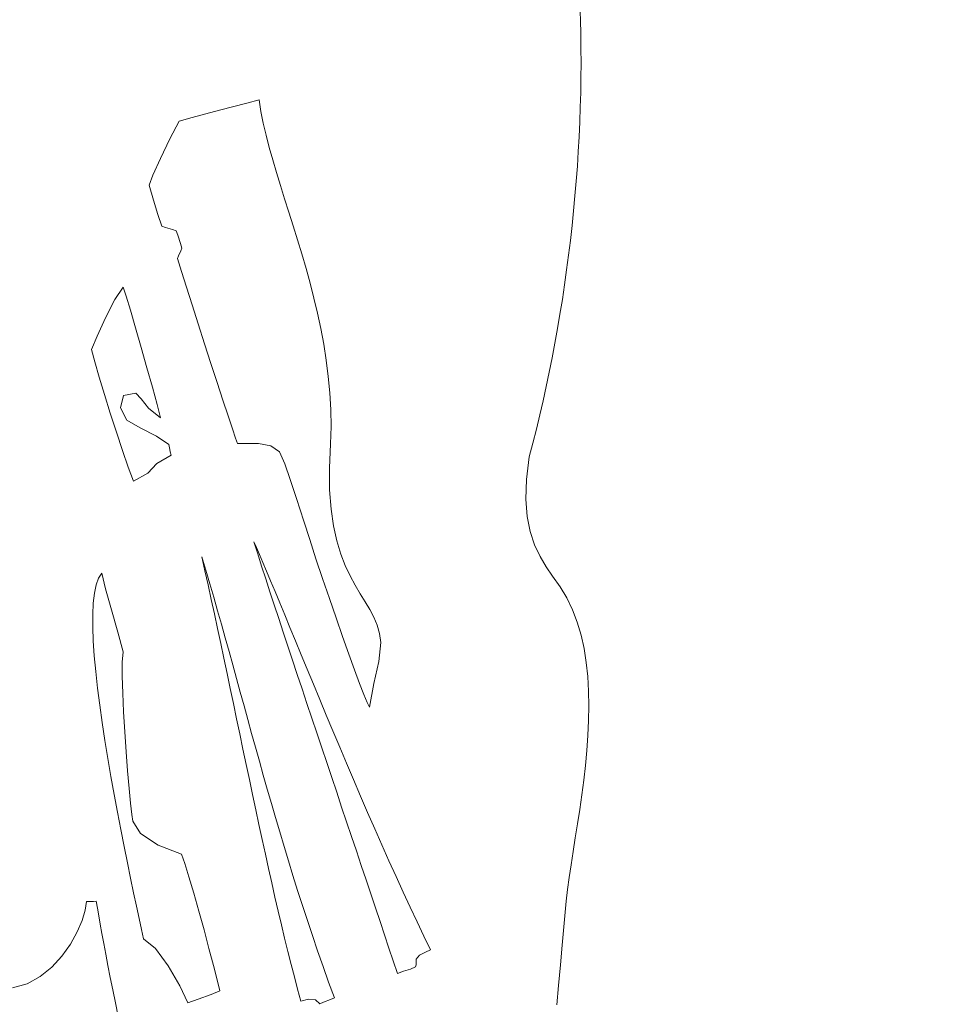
# Model space of a CAD drawing. Header units: millimetres. Extents: x -878167 to -835412, y 145619 to 160658.
# Tile 22 of 27: x -846383 to -845855, y 152468 to 153032. Entities that reach past the tile are written whole.
import ezdxf

# ---------------------------------------------------------------- set-up
doc = ezdxf.new("R2010")
doc.units = ezdxf.units.MM
doc.header["$XCLIPFRAME"] = 2
doc.linetypes.add('Tracejada', pattern=[6.35, 3.175, -3.175])
doc.layers.add('A-DETL-GENF', color=92, linetype='Continuous', lineweight=5)
doc.layers.add('G-ANNO-REFR', color=1, linetype='Tracejada', lineweight=5)
picture_1 = doc.add_image_def('image1.png', size_in_pixel=(1000, 904))
picture_2 = doc.add_image_def('image2.png', size_in_pixel=(1556, 1639))
picture_3 = doc.add_image_def('image3.png', size_in_pixel=(1500, 1617))

# ---------------------------------------------------------------- blocks, each defined once
blk = doc.blocks.new('CICLISTA DEFRENTE - CICLISTA DEFRENTE-3531129-TRECHO 1 - CORTE QUIOSQUE')
at = {"layer": 'A-DETL-GENF'}
for p, q in [((-846062.07, 153032.23), (-846062.37, 153040.47)), ((-846061.85, 153023.96), (-846062.07, 153032.23)), ((-846062.07, 153032.23), (-846061.85, 153023.96)), ((-846061.73, 153015.65), (-846061.85, 153023.96)), ((-846061.85, 153023.96), (-846061.73, 153015.65)), ((-846061.69, 153007.31), (-846061.73, 153015.65)), ((-846061.73, 153015.65), (-846061.69, 153007.31)), ((-846061.73, 152998.94), (-846061.69, 153007.31)), ((-846061.69, 153007.31), (-846061.73, 152998.94)), ((-846061.86, 152990.54), (-846061.73, 152998.94)), ((-846061.73, 152998.94), (-846061.86, 152990.54)), ((-846253.14, 152984.47), (-846246.06, 152986.34)), ((-846253.14, 152984.47), (-846246.06, 152986.34)), ((-846246.06, 152986.34), (-846245, 152979.73)), ((-846246.06, 152986.34), (-846245, 152979.73)), ((-846062.08, 152982.12), (-846061.86, 152990.54)), ((-846061.86, 152990.54), (-846062.08, 152982.12)), ((-846284.42, 152976.16), (-846268.74, 152980.33)), ((-846284.42, 152976.16), (-846268.74, 152980.33)), ((-846268.74, 152980.33), (-846253.14, 152984.47)), ((-846268.74, 152980.33), (-846253.14, 152984.47)), ((-846245, 152979.73), (-846243.66, 152973)), ((-846245, 152979.73), (-846243.66, 152973)), ((-846062.38, 152973.67), (-846062.08, 152982.12)), ((-846062.08, 152982.12), (-846062.38, 152973.67)), ((-846297.18, 152963.93), (-846291.74, 152974.17)), ((-846297.18, 152963.93), (-846291.74, 152974.17)), ((-846291.74, 152974.17), (-846284.42, 152976.16)), ((-846291.74, 152974.17), (-846284.42, 152976.16)), ((-846243.66, 152973), (-846242.07, 152966.12)), ((-846243.66, 152973), (-846242.07, 152966.12)), ((-846062.76, 152965.22), (-846062.38, 152973.67)), ((-846062.38, 152973.67), (-846062.76, 152965.22)), ((-846302.55, 152952.77), (-846297.18, 152963.93)), ((-846302.55, 152952.77), (-846297.18, 152963.93)), ((-846242.07, 152966.12), (-846240.26, 152959.11)), ((-846242.07, 152966.12), (-846240.26, 152959.11)), ((-846063.23, 152956.75), (-846062.76, 152965.22)), ((-846062.76, 152965.22), (-846063.23, 152956.75)), ((-846240.26, 152959.11), (-846238.27, 152951.97)), ((-846240.26, 152959.11), (-846238.27, 152951.97)), ((-846306.84, 152943.13), (-846302.55, 152952.77)), ((-846306.84, 152943.13), (-846302.55, 152952.77)), ((-846238.27, 152951.97), (-846236.11, 152944.68)), ((-846238.27, 152951.97), (-846236.11, 152944.68)), ((-846063.79, 152948.26), (-846063.23, 152956.75)), ((-846063.23, 152956.75), (-846063.79, 152948.26)), ((-846064.42, 152939.78), (-846063.79, 152948.26)), ((-846063.79, 152948.26), (-846064.42, 152939.78)), ((-846309.03, 152937.45), (-846306.84, 152943.13)), ((-846309.03, 152937.45), (-846306.84, 152943.13)), ((-846236.11, 152944.68), (-846233.83, 152937.26)), ((-846236.11, 152944.68), (-846233.83, 152937.26)), ((-846306.54, 152928.9), (-846309.03, 152937.45)), ((-846306.54, 152928.9), (-846309.03, 152937.45)), ((-846233.83, 152937.26), (-846231.45, 152929.7)), ((-846233.83, 152937.26), (-846231.45, 152929.7)), ((-846065.13, 152931.29), (-846064.42, 152939.78)), ((-846064.42, 152939.78), (-846065.13, 152931.29)), ((-846303.99, 152920.67), (-846306.54, 152928.9)), ((-846303.99, 152920.67), (-846306.54, 152928.9)), ((-846231.45, 152929.7), (-846229, 152922)), ((-846231.45, 152929.7), (-846229, 152922)), ((-846065.93, 152922.8), (-846065.13, 152931.29)), ((-846065.13, 152931.29), (-846065.93, 152922.8)), ((-846301.78, 152913.97), (-846303.99, 152920.67)), ((-846301.78, 152913.97), (-846303.99, 152920.67)), ((-846229, 152922), (-846226.51, 152914.17)), ((-846229, 152922), (-846226.51, 152914.17)), ((-846066.81, 152914.31), (-846065.93, 152922.8)), ((-846065.93, 152922.8), (-846066.81, 152914.31)), ((-846299.62, 152913.31), (-846301.78, 152913.97)), ((-846299.62, 152913.31), (-846301.78, 152913.97)), ((-846295.61, 152912.07), (-846299.62, 152913.31)), ((-846295.61, 152912.07), (-846299.62, 152913.31)), ((-846293.45, 152911.41), (-846295.61, 152912.07)), ((-846293.45, 152911.41), (-846295.61, 152912.07)), ((-846226.51, 152914.17), (-846224.03, 152906.19)), ((-846226.51, 152914.17), (-846224.03, 152906.19)), ((-846067.76, 152905.83), (-846066.81, 152914.31)), ((-846066.81, 152914.31), (-846067.76, 152905.83)), ((-846292.62, 152908.81), (-846293.45, 152911.41)), ((-846292.62, 152908.81), (-846293.45, 152911.41)), ((-846291.08, 152903.98), (-846292.62, 152908.81)), ((-846291.08, 152903.98), (-846292.62, 152908.81)), ((-846290.25, 152901.37), (-846291.08, 152903.98)), ((-846290.25, 152901.37), (-846291.08, 152903.98)), ((-846290.91, 152899.82), (-846290.25, 152901.37)), ((-846290.91, 152899.82), (-846290.25, 152901.37)), ((-846224.03, 152906.19), (-846221.56, 152898.07)), ((-846224.03, 152906.19), (-846221.56, 152898.07)), ((-846068.8, 152897.37), (-846067.76, 152905.83)), ((-846067.76, 152905.83), (-846068.8, 152897.37)), ((-846292.81, 152895.4), (-846292.15, 152896.95)), ((-846292.81, 152895.4), (-846292.15, 152896.95)), ((-846290.52, 152888.02), (-846292.81, 152895.4)), ((-846290.52, 152888.02), (-846292.81, 152895.4)), ((-846292.15, 152896.95), (-846290.91, 152899.82)), ((-846292.15, 152896.95), (-846290.91, 152899.82)), ((-846221.56, 152898.07), (-846219.15, 152889.8)), ((-846221.56, 152898.07), (-846219.15, 152889.8)), ((-846069.92, 152888.91), (-846068.8, 152897.37)), ((-846068.8, 152897.37), (-846069.92, 152888.91)), ((-846219.15, 152889.8), (-846216.83, 152881.39)), ((-846219.15, 152889.8), (-846216.83, 152881.39)), ((-846287.7, 152879.06), (-846290.52, 152888.02)), ((-846287.7, 152879.06), (-846290.52, 152888.02)), ((-846071.11, 152880.48), (-846069.92, 152888.91)), ((-846069.92, 152888.91), (-846071.11, 152880.48)), ((-846328.73, 152871.92), (-846323.98, 152878.96)), ((-846323.98, 152878.96), (-846328.73, 152871.92)), ((-846323.98, 152878.96), (-846322.19, 152873.87)), ((-846322.19, 152873.87), (-846323.98, 152878.96)), ((-846284.47, 152868.92), (-846287.7, 152879.06)), ((-846284.47, 152868.92), (-846287.7, 152879.06)), ((-846216.83, 152881.39), (-846214.62, 152872.84)), ((-846216.83, 152881.39), (-846214.62, 152872.84)), ((-846072.38, 152872.06), (-846071.11, 152880.48)), ((-846071.11, 152880.48), (-846072.38, 152872.06)), ((-846322.19, 152873.87), (-846319.71, 152865.87)), ((-846319.71, 152865.87), (-846322.19, 152873.87)), ((-846214.62, 152872.84), (-846212.57, 152864.15)), ((-846214.62, 152872.84), (-846212.57, 152864.15)), ((-846334.01, 152861.53), (-846328.73, 152871.92)), ((-846328.73, 152871.92), (-846334.01, 152861.53)), ((-846280.96, 152857.98), (-846284.47, 152868.92)), ((-846280.96, 152857.98), (-846284.47, 152868.92)), ((-846073.72, 152863.67), (-846072.38, 152872.06)), ((-846072.38, 152872.06), (-846073.72, 152863.67)), ((-846338.81, 152850.95), (-846334.01, 152861.53)), ((-846334.01, 152861.53), (-846338.81, 152850.95)), ((-846319.71, 152865.87), (-846316.74, 152855.82)), ((-846316.74, 152855.82), (-846319.71, 152865.87)), ((-846212.57, 152864.15), (-846210.68, 152855.31)), ((-846212.57, 152864.15), (-846210.68, 152855.31)), ((-846075.15, 152855.31), (-846073.72, 152863.67)), ((-846073.72, 152863.67), (-846075.15, 152855.31)), ((-846316.74, 152855.82), (-846313.52, 152844.56)), ((-846313.52, 152844.56), (-846316.74, 152855.82)), ((-846277.3, 152846.66), (-846280.96, 152857.98)), ((-846277.3, 152846.66), (-846280.96, 152857.98)), ((-846342.12, 152843.31), (-846338.81, 152850.95)), ((-846338.81, 152850.95), (-846342.12, 152843.31)), ((-846210.68, 152855.31), (-846209.01, 152846.32)), ((-846210.68, 152855.31), (-846209.01, 152846.32)), ((-846076.65, 152846.97), (-846075.15, 152855.31)), ((-846075.15, 152855.31), (-846076.65, 152846.97)), ((-846313.52, 152844.56), (-846310.25, 152832.93)), ((-846310.25, 152832.93), (-846313.52, 152844.56)), ((-846273.62, 152835.33), (-846277.3, 152846.66)), ((-846273.62, 152835.33), (-846277.3, 152846.66)), ((-846209.01, 152846.32), (-846207.58, 152837.19)), ((-846209.01, 152846.32), (-846207.58, 152837.19)), ((-846078.22, 152838.67), (-846076.65, 152846.97)), ((-846076.65, 152846.97), (-846078.22, 152838.67)), ((-846340.17, 152836.32), (-846342.12, 152843.31)), ((-846342.12, 152843.31), (-846340.17, 152836.32)), ((-846079.87, 152830.41), (-846078.22, 152838.67)), ((-846078.22, 152838.67), (-846079.87, 152830.41)), ((-846337.6, 152827.57), (-846340.17, 152836.32)), ((-846340.17, 152836.32), (-846337.6, 152827.57)), ((-846270.06, 152824.4), (-846273.62, 152835.33)), ((-846270.06, 152824.4), (-846273.62, 152835.33)), ((-846207.58, 152837.19), (-846206.42, 152827.91)), ((-846207.58, 152837.19), (-846206.42, 152827.91)), ((-846334.58, 152817.59), (-846337.6, 152827.57)), ((-846337.6, 152827.57), (-846334.58, 152817.59)), ((-846310.25, 152832.93), (-846307.17, 152821.77)), ((-846307.17, 152821.77), (-846310.25, 152832.93)), ((-846206.42, 152827.91), (-846205.55, 152818.48)), ((-846206.42, 152827.91), (-846205.55, 152818.48)), ((-846081.59, 152822.19), (-846079.87, 152830.41)), ((-846079.87, 152830.41), (-846081.59, 152822.19)), ((-846307.17, 152821.77), (-846304.48, 152811.93)), ((-846304.48, 152811.93), (-846307.17, 152821.77)), ((-846266.73, 152814.26), (-846270.06, 152824.4)), ((-846266.73, 152814.26), (-846270.06, 152824.4)), ((-846083.39, 152814.02), (-846081.59, 152822.19)), ((-846081.59, 152822.19), (-846083.39, 152814.02)), ((-846331.26, 152806.91), (-846334.58, 152817.59)), ((-846334.58, 152817.59), (-846331.26, 152806.91)), ((-846323.65, 152817), (-846325.45, 152809.98)), ((-846325.45, 152809.98), (-846323.65, 152817)), ((-846316.72, 152818.33), (-846323.65, 152817)), ((-846323.65, 152817), (-846316.72, 152818.33)), ((-846313.49, 152815.2), (-846316.72, 152818.33)), ((-846316.72, 152818.33), (-846313.49, 152815.2)), ((-846205.55, 152818.48), (-846205.02, 152808.9)), ((-846205.55, 152818.48), (-846205.02, 152808.9)), ((-846309.35, 152809.79), (-846313.49, 152815.2)), ((-846313.49, 152815.2), (-846309.35, 152809.79)), ((-846304.48, 152811.93), (-846302.42, 152804.24)), ((-846302.42, 152804.24), (-846304.48, 152811.93)), ((-846263.78, 152805.31), (-846266.73, 152814.26)), ((-846263.78, 152805.31), (-846266.73, 152814.26)), ((-846085.25, 152805.89), (-846083.39, 152814.02)), ((-846083.39, 152814.02), (-846085.25, 152805.89)), ((-846327.79, 152796.07), (-846331.26, 152806.91)), ((-846331.26, 152806.91), (-846327.79, 152796.07)), ((-846325.45, 152809.98), (-846321.84, 152802.96)), ((-846321.84, 152802.96), (-846325.45, 152809.98)), ((-846302.42, 152804.24), (-846309.35, 152809.79)), ((-846309.35, 152809.79), (-846302.42, 152804.24)), ((-846261.33, 152797.93), (-846263.78, 152805.31)), ((-846261.33, 152797.93), (-846263.78, 152805.31)), ((-846205.02, 152808.9), (-846204.85, 152799.18)), ((-846205.02, 152808.9), (-846204.85, 152799.18)), ((-846087.19, 152797.81), (-846085.25, 152805.89)), ((-846085.25, 152805.89), (-846087.19, 152797.81)), ((-846321.84, 152802.96), (-846314.17, 152798.41)), ((-846314.17, 152798.41), (-846321.84, 152802.96)), ((-846204.85, 152799.18), (-846205.07, 152789.3)), ((-846204.85, 152799.18), (-846205.07, 152789.3)), ((-846324.32, 152785.61), (-846327.79, 152796.07)), ((-846327.79, 152796.07), (-846324.32, 152785.61)), ((-846314.17, 152798.41), (-846304.83, 152793.71)), ((-846304.83, 152793.71), (-846314.17, 152798.41)), ((-846304.83, 152793.71), (-846297.72, 152788.87)), ((-846297.72, 152788.87), (-846304.83, 152793.71)), ((-846259.5, 152792.54), (-846261.33, 152797.93)), ((-846259.5, 152792.54), (-846261.33, 152797.93)), ((-846089.2, 152789.79), (-846087.19, 152797.81)), ((-846087.19, 152797.81), (-846089.2, 152789.79)), ((-846297.72, 152788.87), (-846297.1, 152786.13)), ((-846297.1, 152786.13), (-846297.72, 152788.87)), ((-846258.44, 152789.51), (-846259.5, 152792.54)), ((-846258.44, 152789.51), (-846259.5, 152792.54)), ((-846246.4, 152789.62), (-846258.44, 152789.51)), ((-846246.4, 152789.62), (-846258.44, 152789.51)), ((-846239.24, 152788.26), (-846246.4, 152789.62)), ((-846239.24, 152788.26), (-846246.4, 152789.62)), ((-846234.32, 152784.81), (-846239.24, 152788.26)), ((-846234.32, 152784.81), (-846239.24, 152788.26)), ((-846205.07, 152789.3), (-846205.76, 152775.32)), ((-846205.07, 152789.3), (-846205.76, 152775.32)), ((-846091.29, 152781.83), (-846089.2, 152789.79)), ((-846089.2, 152789.79), (-846091.29, 152781.83)), ((-846321.01, 152776.06), (-846324.32, 152785.61)), ((-846324.32, 152785.61), (-846321.01, 152776.06)), ((-846296.44, 152782.89), (-846304.59, 152778.02)), ((-846304.59, 152778.02), (-846296.44, 152782.89)), ((-846297.1, 152786.13), (-846296.91, 152784.78)), ((-846296.91, 152784.78), (-846297.1, 152786.13)), ((-846296.91, 152784.78), (-846296.44, 152782.89)), ((-846296.44, 152782.89), (-846296.91, 152784.78)), ((-846231.25, 152777.83), (-846234.32, 152784.81)), ((-846231.25, 152777.83), (-846234.32, 152784.81)), ((-846304.59, 152778.02), (-846309.85, 152772.54)), ((-846309.85, 152772.54), (-846304.59, 152778.02)), ((-846228.18, 152768.96), (-846231.25, 152777.83)), ((-846228.18, 152768.96), (-846231.25, 152777.83)), ((-846092.96, 152768.92), (-846091.29, 152781.83)), ((-846091.29, 152781.83), (-846092.96, 152768.92)), ((-846318, 152767.95), (-846321.01, 152776.06)), ((-846321.01, 152776.06), (-846318, 152767.95)), ((-846309.85, 152772.54), (-846318, 152767.95)), ((-846318, 152767.95), (-846309.85, 152772.54)), ((-846205.76, 152775.32), (-846205.65, 152762.92)), ((-846205.76, 152775.32), (-846205.65, 152762.92)), ((-846224.71, 152758.1), (-846228.18, 152768.96)), ((-846224.71, 152758.1), (-846228.18, 152768.96)), ((-846093.3, 152757.61), (-846092.96, 152768.92)), ((-846092.96, 152768.92), (-846093.3, 152757.61)), ((-846205.65, 152762.92), (-846204.85, 152751.95)), ((-846205.65, 152762.92), (-846204.85, 152751.95)), ((-846220.44, 152745.11), (-846224.71, 152758.1)), ((-846220.44, 152745.11), (-846224.71, 152758.1)), ((-846092.5, 152747.73), (-846093.3, 152757.61)), ((-846093.3, 152757.61), (-846092.5, 152747.73)), ((-846204.85, 152751.95), (-846203.45, 152742.28)), ((-846204.85, 152751.95), (-846203.45, 152742.28)), ((-846217.08, 152734.61), (-846220.44, 152745.11)), ((-846217.08, 152734.61), (-846220.44, 152745.11)), ((-846090.75, 152739.1), (-846092.5, 152747.73)), ((-846092.5, 152747.73), (-846090.75, 152739.1)), ((-846203.45, 152742.28), (-846201.55, 152733.75)), ((-846203.45, 152742.28), (-846201.55, 152733.75)), ((-846088.24, 152731.54), (-846090.75, 152739.1)), ((-846090.75, 152739.1), (-846088.24, 152731.54)), ((-846246.86, 152726.31), (-846249.05, 152733.15)), ((-846249.05, 152733.15), (-846247.56, 152729.87)), ((-846249.05, 152733.15), (-846247.56, 152729.87)), ((-846246.86, 152726.31), (-846249.05, 152733.15)), ((-846213.46, 152723.56), (-846217.08, 152734.61)), ((-846213.46, 152723.56), (-846217.08, 152734.61)), ((-846201.55, 152733.75), (-846199.25, 152726.24)), ((-846201.55, 152733.75), (-846199.25, 152726.24)), ((-846085.16, 152724.88), (-846088.24, 152731.54)), ((-846088.24, 152731.54), (-846085.16, 152724.88)), ((-846247.56, 152729.87), (-846245.85, 152725.96)), ((-846247.56, 152729.87), (-846245.85, 152725.96)), ((-846244.59, 152719.27), (-846246.86, 152726.31)), ((-846244.59, 152719.27), (-846246.86, 152726.31)), ((-846245.85, 152725.96), (-846243.92, 152721.47)), ((-846245.85, 152725.96), (-846243.92, 152721.47)), ((-846199.25, 152726.24), (-846196.66, 152719.59)), ((-846199.25, 152726.24), (-846196.66, 152719.59)), ((-846277.12, 152716.62), (-846278.93, 152724.61)), ((-846278.93, 152724.61), (-846276.6, 152716.89)), ((-846278.93, 152724.61), (-846276.6, 152716.89)), ((-846277.12, 152716.62), (-846278.93, 152724.61)), ((-846243.92, 152721.47), (-846241.78, 152716.43)), ((-846243.92, 152721.47), (-846241.78, 152716.43)), ((-846209.68, 152712.22), (-846213.46, 152723.56)), ((-846209.68, 152712.22), (-846213.46, 152723.56)), ((-846081.7, 152718.93), (-846085.16, 152724.88)), ((-846085.16, 152724.88), (-846081.7, 152718.93)), ((-846337.97, 152712.45), (-846336.15, 152715.22)), ((-846337.97, 152712.45), (-846336.15, 152715.22)), ((-846336.15, 152715.22), (-846333.94, 152706.29)), ((-846336.15, 152715.22), (-846333.94, 152706.29)), ((-846275.3, 152708.5), (-846277.12, 152716.62)), ((-846275.3, 152708.5), (-846277.12, 152716.62)), ((-846276.6, 152716.89), (-846274.31, 152709.17)), ((-846276.6, 152716.89), (-846274.31, 152709.17)), ((-846242.25, 152712.04), (-846244.59, 152719.27)), ((-846242.25, 152712.04), (-846244.59, 152719.27)), ((-846241.78, 152716.43), (-846239.45, 152710.87)), ((-846241.78, 152716.43), (-846239.45, 152710.87)), ((-846196.66, 152719.59), (-846193.86, 152713.67)), ((-846196.66, 152719.59), (-846193.86, 152713.67)), ((-846078.05, 152713.51), (-846081.7, 152718.93)), ((-846081.7, 152718.93), (-846078.05, 152713.51)), ((-846339.38, 152708.62), (-846337.97, 152712.45)), ((-846339.38, 152708.62), (-846337.97, 152712.45)), ((-846274.31, 152709.17), (-846272.05, 152701.45)), ((-846274.31, 152709.17), (-846272.05, 152701.45)), ((-846239.83, 152704.64), (-846242.25, 152712.04)), ((-846239.83, 152704.64), (-846242.25, 152712.04)), ((-846239.45, 152710.87), (-846236.92, 152704.83)), ((-846239.45, 152710.87), (-846236.92, 152704.83)), ((-846205.81, 152700.84), (-846209.68, 152712.22)), ((-846205.81, 152700.84), (-846209.68, 152712.22)), ((-846193.86, 152713.67), (-846190.97, 152708.34)), ((-846193.86, 152713.67), (-846190.97, 152708.34)), ((-846073.61, 152707.49), (-846078.05, 152713.51)), ((-846078.05, 152713.51), (-846073.61, 152707.49)), ((-846341.04, 152698.12), (-846340.4, 152703.82)), ((-846341.04, 152698.12), (-846340.4, 152703.82)), ((-846340.4, 152703.82), (-846339.38, 152708.62)), ((-846340.4, 152703.82), (-846339.38, 152708.62)), ((-846333.94, 152706.29), (-846330.54, 152694.22)), ((-846333.94, 152706.29), (-846330.54, 152694.22)), ((-846273.48, 152700.28), (-846275.3, 152708.5)), ((-846273.48, 152700.28), (-846275.3, 152708.5)), ((-846237.36, 152697.07), (-846239.83, 152704.64)), ((-846237.36, 152697.07), (-846239.83, 152704.64)), ((-846236.92, 152704.83), (-846234.23, 152698.33)), ((-846236.92, 152704.83), (-846234.23, 152698.33)), ((-846190.97, 152708.34), (-846188.07, 152703.45)), ((-846190.97, 152708.34), (-846188.07, 152703.45)), ((-846188.07, 152703.45), (-846185.27, 152698.86)), ((-846188.07, 152703.45), (-846185.27, 152698.86)), ((-846069.78, 152701.06), (-846073.61, 152707.49)), ((-846073.61, 152707.49), (-846069.78, 152701.06)), ((-846341.34, 152691.6), (-846341.04, 152698.12)), ((-846341.34, 152691.6), (-846341.04, 152698.12)), ((-846271.66, 152691.95), (-846273.48, 152700.28)), ((-846271.66, 152691.95), (-846273.48, 152700.28)), ((-846272.05, 152701.45), (-846269.82, 152693.73)), ((-846272.05, 152701.45), (-846269.82, 152693.73)), ((-846234.23, 152698.33), (-846231.36, 152691.41)), ((-846234.23, 152698.33), (-846231.36, 152691.41)), ((-846201.96, 152689.67), (-846205.81, 152700.84)), ((-846201.96, 152689.67), (-846205.81, 152700.84)), ((-846185.27, 152698.86), (-846182.67, 152694.43)), ((-846185.27, 152698.86), (-846182.67, 152694.43)), ((-846066.54, 152694.27), (-846069.78, 152701.06)), ((-846069.78, 152701.06), (-846066.54, 152694.27)), ((-846330.54, 152694.22), (-846326.9, 152681.39)), ((-846330.54, 152694.22), (-846326.9, 152681.39)), ((-846269.82, 152693.73), (-846267.62, 152686)), ((-846269.82, 152693.73), (-846267.62, 152686)), ((-846234.82, 152689.35), (-846237.36, 152697.07)), ((-846234.82, 152689.35), (-846237.36, 152697.07)), ((-846182.67, 152694.43), (-846180.37, 152690.03)), ((-846182.67, 152694.43), (-846180.37, 152690.03)), ((-846063.84, 152687.15), (-846066.54, 152694.27)), ((-846066.54, 152694.27), (-846063.84, 152687.15)), ((-846341.33, 152684.34), (-846341.34, 152691.6)), ((-846341.33, 152684.34), (-846341.34, 152691.6)), ((-846269.84, 152683.54), (-846271.66, 152691.95)), ((-846269.84, 152683.54), (-846271.66, 152691.95)), ((-846232.23, 152681.5), (-846234.82, 152689.35)), ((-846232.23, 152681.5), (-846234.82, 152689.35)), ((-846231.36, 152691.41), (-846228.35, 152684.11)), ((-846231.36, 152691.41), (-846228.35, 152684.11)), ((-846198.21, 152678.96), (-846201.96, 152689.67)), ((-846198.21, 152678.96), (-846201.96, 152689.67)), ((-846180.37, 152690.03), (-846178.47, 152685.5)), ((-846180.37, 152690.03), (-846178.47, 152685.5)), ((-846061.66, 152679.74), (-846063.84, 152687.15)), ((-846063.84, 152687.15), (-846061.66, 152679.74)), ((-846341.01, 152676.42), (-846341.33, 152684.34)), ((-846341.01, 152676.42), (-846341.33, 152684.34)), ((-846326.9, 152681.39), (-846323.98, 152670.18)), ((-846326.9, 152681.39), (-846323.98, 152670.18)), ((-846268.02, 152675.06), (-846269.84, 152683.54)), ((-846268.02, 152675.06), (-846269.84, 152683.54)), ((-846267.62, 152686), (-846265.44, 152678.26)), ((-846267.62, 152686), (-846265.44, 152678.26)), ((-846229.6, 152673.52), (-846232.23, 152681.5)), ((-846229.6, 152673.52), (-846232.23, 152681.5)), ((-846228.35, 152684.11), (-846225.18, 152676.45)), ((-846228.35, 152684.11), (-846225.18, 152676.45)), ((-846178.47, 152685.5), (-846177.06, 152680.71)), ((-846178.47, 152685.5), (-846177.06, 152680.71)), ((-846340.43, 152667.92), (-846341.01, 152676.42)), ((-846340.43, 152667.92), (-846341.01, 152676.42)), ((-846265.44, 152678.26), (-846263.27, 152670.5)), ((-846265.44, 152678.26), (-846263.27, 152670.5)), ((-846225.18, 152676.45), (-846221.89, 152668.47)), ((-846225.18, 152676.45), (-846221.89, 152668.47)), ((-846194.65, 152668.96), (-846198.21, 152678.96)), ((-846194.65, 152668.96), (-846198.21, 152678.96)), ((-846176.25, 152675.51), (-846177.54, 152664.75)), ((-846176.25, 152675.51), (-846177.54, 152664.75)), ((-846177.06, 152680.71), (-846176.25, 152675.51)), ((-846177.06, 152680.71), (-846176.25, 152675.51)), ((-846059.95, 152672.06), (-846061.66, 152679.74)), ((-846061.66, 152679.74), (-846059.95, 152672.06)), ((-846323.98, 152670.18), (-846324.37, 152664.32)), ((-846323.98, 152670.18), (-846324.37, 152664.32)), ((-846266.2, 152666.51), (-846268.02, 152675.06)), ((-846266.2, 152666.51), (-846268.02, 152675.06)), ((-846263.27, 152670.5), (-846261.12, 152662.74)), ((-846263.27, 152670.5), (-846261.12, 152662.74)), ((-846226.91, 152665.43), (-846229.6, 152673.52)), ((-846226.91, 152665.43), (-846229.6, 152673.52)), ((-846058.68, 152664.15), (-846059.95, 152672.06)), ((-846059.95, 152672.06), (-846058.68, 152664.15)), ((-846339.61, 152658.92), (-846340.43, 152667.92)), ((-846339.61, 152658.92), (-846340.43, 152667.92)), ((-846324.37, 152664.32), (-846324.41, 152656.28)), ((-846324.37, 152664.32), (-846324.41, 152656.28)), ((-846264.38, 152657.9), (-846266.2, 152666.51)), ((-846264.38, 152657.9), (-846266.2, 152666.51)), ((-846224.19, 152657.25), (-846226.91, 152665.43)), ((-846224.19, 152657.25), (-846226.91, 152665.43)), ((-846221.89, 152668.47), (-846218.47, 152660.2)), ((-846221.89, 152668.47), (-846218.47, 152660.2)), ((-846191.38, 152659.94), (-846194.65, 152668.96)), ((-846191.38, 152659.94), (-846194.65, 152668.96)), ((-846177.54, 152664.75), (-846180.3, 152652.05)), ((-846177.54, 152664.75), (-846180.3, 152652.05)), ((-846057.82, 152656.04), (-846058.68, 152664.15)), ((-846058.68, 152664.15), (-846057.82, 152656.04)), ((-846338.56, 152649.49), (-846339.61, 152658.92)), ((-846338.56, 152649.49), (-846339.61, 152658.92)), ((-846261.12, 152662.74), (-846258.97, 152654.95)), ((-846261.12, 152662.74), (-846258.97, 152654.95)), ((-846218.47, 152660.2), (-846214.94, 152651.67)), ((-846218.47, 152660.2), (-846214.94, 152651.67)), ((-846188.47, 152652.13), (-846191.38, 152659.94)), ((-846188.47, 152652.13), (-846191.38, 152659.94)), ((-846324.41, 152656.28), (-846324.17, 152646.6)), ((-846324.41, 152656.28), (-846324.17, 152646.6)), ((-846262.56, 152649.25), (-846264.38, 152657.9)), ((-846262.56, 152649.25), (-846264.38, 152657.9)), ((-846258.97, 152654.95), (-846256.82, 152647.14)), ((-846258.97, 152654.95), (-846256.82, 152647.14)), ((-846221.44, 152648.98), (-846224.19, 152657.25)), ((-846221.44, 152648.98), (-846224.19, 152657.25)), ((-846057.33, 152647.78), (-846057.82, 152656.04)), ((-846057.82, 152656.04), (-846057.33, 152647.78)), ((-846337.32, 152639.73), (-846338.56, 152649.49)), ((-846337.32, 152639.73), (-846338.56, 152649.49)), ((-846260.74, 152640.57), (-846262.56, 152649.25)), ((-846260.74, 152640.57), (-846262.56, 152649.25)), ((-846256.82, 152647.14), (-846254.66, 152639.3)), ((-846256.82, 152647.14), (-846254.66, 152639.3)), ((-846218.65, 152640.64), (-846221.44, 152648.98)), ((-846218.65, 152640.64), (-846221.44, 152648.98)), ((-846214.94, 152651.67), (-846211.3, 152642.93)), ((-846214.94, 152651.67), (-846211.3, 152642.93)), ((-846186.02, 152645.81), (-846188.47, 152652.13)), ((-846186.02, 152645.81), (-846188.47, 152652.13)), ((-846180.3, 152652.05), (-846182.87, 152638.58)), ((-846180.3, 152652.05), (-846182.87, 152638.58)), ((-846057.17, 152639.38), (-846057.33, 152647.78)), ((-846057.33, 152647.78), (-846057.17, 152639.38)), ((-846324.17, 152646.6), (-846323.68, 152635.81)), ((-846324.17, 152646.6), (-846323.68, 152635.81)), ((-846211.3, 152642.93), (-846207.58, 152633.99)), ((-846211.3, 152642.93), (-846207.58, 152633.99)), ((-846184.12, 152641.2), (-846186.02, 152645.81)), ((-846184.12, 152641.2), (-846186.02, 152645.81)), ((-846335.91, 152629.69), (-846337.32, 152639.73)), ((-846335.91, 152629.69), (-846337.32, 152639.73)), ((-846323.68, 152635.81), (-846323.02, 152624.42)), ((-846323.68, 152635.81), (-846323.02, 152624.42)), ((-846258.92, 152631.87), (-846260.74, 152640.57)), ((-846258.92, 152631.87), (-846260.74, 152640.57)), ((-846254.66, 152639.3), (-846252.5, 152631.43)), ((-846254.66, 152639.3), (-846252.5, 152631.43)), ((-846215.85, 152632.24), (-846218.65, 152640.64)), ((-846215.85, 152632.24), (-846218.65, 152640.64)), ((-846182.87, 152638.58), (-846184.12, 152641.2)), ((-846182.87, 152638.58), (-846184.12, 152641.2)), ((-846057.31, 152630.89), (-846057.17, 152639.38)), ((-846057.17, 152639.38), (-846057.31, 152630.89)), ((-846257.09, 152623.16), (-846258.92, 152631.87)), ((-846257.09, 152623.16), (-846258.92, 152631.87)), ((-846252.5, 152631.43), (-846250.32, 152623.53)), ((-846252.5, 152631.43), (-846250.32, 152623.53)), ((-846213.02, 152623.79), (-846215.85, 152632.24)), ((-846213.02, 152623.79), (-846215.85, 152632.24)), ((-846207.58, 152633.99), (-846203.77, 152624.9)), ((-846207.58, 152633.99), (-846203.77, 152624.9)), ((-846057.72, 152622.35), (-846057.31, 152630.89)), ((-846057.31, 152630.89), (-846057.72, 152622.35)), ((-846334.36, 152619.48), (-846335.91, 152629.69)), ((-846334.36, 152619.48), (-846335.91, 152629.69)), ((-846323.02, 152624.42), (-846322.24, 152612.98)), ((-846323.02, 152624.42), (-846322.24, 152612.98)), ((-846203.77, 152624.9), (-846199.89, 152615.68)), ((-846203.77, 152624.9), (-846199.89, 152615.68)), ((-846332.68, 152609.15), (-846334.36, 152619.48)), ((-846332.68, 152609.15), (-846334.36, 152619.48)), ((-846255.27, 152614.44), (-846257.09, 152623.16)), ((-846255.27, 152614.44), (-846257.09, 152623.16)), ((-846250.32, 152623.53), (-846248.12, 152615.6)), ((-846250.32, 152623.53), (-846248.12, 152615.6)), ((-846210.18, 152615.32), (-846213.02, 152623.79)), ((-846210.18, 152615.32), (-846213.02, 152623.79)), ((-846058.35, 152613.77), (-846057.72, 152622.35)), ((-846057.72, 152622.35), (-846058.35, 152613.77)), ((-846253.44, 152605.74), (-846255.27, 152614.44)), ((-846253.44, 152605.74), (-846255.27, 152614.44)), ((-846248.12, 152615.6), (-846245.9, 152607.63)), ((-846248.12, 152615.6), (-846245.9, 152607.63)), ((-846207.33, 152606.82), (-846210.18, 152615.32)), ((-846207.33, 152606.82), (-846210.18, 152615.32)), ((-846199.89, 152615.68), (-846195.96, 152606.38)), ((-846199.89, 152615.68), (-846195.96, 152606.38)), ((-846059.18, 152605.21), (-846058.35, 152613.77)), ((-846058.35, 152613.77), (-846059.18, 152605.21)), ((-846330.91, 152598.8), (-846332.68, 152609.15)), ((-846330.91, 152598.8), (-846332.68, 152609.15)), ((-846322.24, 152612.98), (-846321.39, 152601.99)), ((-846322.24, 152612.98), (-846321.39, 152601.99)), ((-846245.9, 152607.63), (-846243.65, 152599.61)), ((-846245.9, 152607.63), (-846243.65, 152599.61)), ((-846321.39, 152601.99), (-846320.53, 152592)), ((-846321.39, 152601.99), (-846320.53, 152592)), ((-846251.61, 152597.06), (-846253.44, 152605.74)), ((-846251.61, 152597.06), (-846253.44, 152605.74)), ((-846204.47, 152598.32), (-846207.33, 152606.82)), ((-846204.47, 152598.32), (-846207.33, 152606.82)), ((-846195.96, 152606.38), (-846191.97, 152597.01)), ((-846195.96, 152606.38), (-846191.97, 152597.01)), ((-846060.16, 152596.68), (-846059.18, 152605.21)), ((-846059.18, 152605.21), (-846060.16, 152596.68)), ((-846329.07, 152588.5), (-846330.91, 152598.8)), ((-846329.07, 152588.5), (-846330.91, 152598.8)), ((-846249.79, 152588.42), (-846251.61, 152597.06)), ((-846249.79, 152588.42), (-846251.61, 152597.06)), ((-846243.65, 152599.61), (-846241.36, 152591.55)), ((-846243.65, 152599.61), (-846241.36, 152591.55)), ((-846201.62, 152589.82), (-846204.47, 152598.32)), ((-846201.62, 152589.82), (-846204.47, 152598.32)), ((-846191.97, 152597.01), (-846187.94, 152587.62)), ((-846191.97, 152597.01), (-846187.94, 152587.62)), ((-846061.26, 152588.23), (-846060.16, 152596.68)), ((-846060.16, 152596.68), (-846061.26, 152588.23)), ((-846320.53, 152592), (-846319.71, 152583.53)), ((-846320.53, 152592), (-846319.71, 152583.53)), ((-846241.36, 152591.55), (-846239.03, 152583.44)), ((-846241.36, 152591.55), (-846239.03, 152583.44)), ((-846327.18, 152578.33), (-846329.07, 152588.5)), ((-846327.18, 152578.33), (-846329.07, 152588.5)), ((-846247.96, 152579.82), (-846249.79, 152588.42)), ((-846247.96, 152579.82), (-846249.79, 152588.42)), ((-846198.77, 152581.35), (-846201.62, 152589.82)), ((-846198.77, 152581.35), (-846201.62, 152589.82)), ((-846187.94, 152587.62), (-846183.89, 152578.24)), ((-846187.94, 152587.62), (-846183.89, 152578.24)), ((-846062.45, 152579.89), (-846061.26, 152588.23)), ((-846061.26, 152588.23), (-846062.45, 152579.89)), ((-846319.71, 152583.53), (-846318.99, 152577.11)), ((-846319.71, 152583.53), (-846318.99, 152577.11)), ((-846246.13, 152571.27), (-846247.96, 152579.82)), ((-846246.13, 152571.27), (-846247.96, 152579.82)), ((-846239.03, 152583.44), (-846236.66, 152575.28)), ((-846239.03, 152583.44), (-846236.66, 152575.28)), ((-846195.93, 152572.91), (-846198.77, 152581.35)), ((-846195.93, 152572.91), (-846198.77, 152581.35)), ((-846063.69, 152571.7), (-846062.45, 152579.89)), ((-846062.45, 152579.89), (-846063.69, 152571.7)), ((-846325.27, 152568.38), (-846327.18, 152578.33)), ((-846325.27, 152568.38), (-846327.18, 152578.33)), ((-846318.99, 152577.11), (-846318.43, 152573.26)), ((-846318.99, 152577.11), (-846318.43, 152573.26)), ((-846236.66, 152575.28), (-846234.24, 152567.06)), ((-846236.66, 152575.28), (-846234.24, 152567.06)), ((-846183.89, 152578.24), (-846179.82, 152568.9)), ((-846183.89, 152578.24), (-846179.82, 152568.9)), ((-846323.37, 152558.71), (-846325.27, 152568.38)), ((-846323.37, 152558.71), (-846325.27, 152568.38)), ((-846318.43, 152573.26), (-846314.02, 152566.15)), ((-846318.43, 152573.26), (-846314.02, 152566.15)), ((-846244.29, 152562.79), (-846246.13, 152571.27)), ((-846244.29, 152562.79), (-846246.13, 152571.27)), ((-846193.11, 152564.51), (-846195.93, 152572.91)), ((-846193.11, 152564.51), (-846195.93, 152572.91)), ((-846179.82, 152568.9), (-846175.74, 152559.64)), ((-846179.82, 152568.9), (-846175.74, 152559.64)), ((-846064.94, 152563.68), (-846063.69, 152571.7)), ((-846063.69, 152571.7), (-846064.94, 152563.68)), ((-846314.02, 152566.15), (-846303.83, 152559.52)), ((-846314.02, 152566.15), (-846303.83, 152559.52)), ((-846242.46, 152554.39), (-846244.29, 152562.79)), ((-846242.46, 152554.39), (-846244.29, 152562.79)), ((-846234.24, 152567.06), (-846231.77, 152558.78)), ((-846234.24, 152567.06), (-846231.77, 152558.78)), ((-846190.31, 152556.17), (-846193.11, 152564.51)), ((-846190.31, 152556.17), (-846193.11, 152564.51)), ((-846066.18, 152555.87), (-846064.94, 152563.68)), ((-846064.94, 152563.68), (-846066.18, 152555.87)), ((-846321.49, 152549.41), (-846323.37, 152558.71)), ((-846321.49, 152549.41), (-846323.37, 152558.71)), ((-846303.83, 152559.52), (-846290.46, 152554.26)), ((-846303.83, 152559.52), (-846290.46, 152554.26)), ((-846231.77, 152558.78), (-846229.24, 152550.44)), ((-846231.77, 152558.78), (-846229.24, 152550.44)), ((-846175.74, 152559.64), (-846171.66, 152550.48)), ((-846175.74, 152559.64), (-846171.66, 152550.48)), ((-846290.46, 152554.26), (-846288.59, 152548.92)), ((-846290.46, 152554.26), (-846288.59, 152548.92)), ((-846240.62, 152546.07), (-846242.46, 152554.39)), ((-846240.62, 152546.07), (-846242.46, 152554.39)), ((-846187.53, 152547.91), (-846190.31, 152556.17)), ((-846187.53, 152547.91), (-846190.31, 152556.17)), ((-846067.35, 152548.3), (-846066.18, 152555.87)), ((-846066.18, 152555.87), (-846067.35, 152548.3)), ((-846319.67, 152540.56), (-846321.49, 152549.41)), ((-846319.67, 152540.56), (-846321.49, 152549.41)), ((-846288.59, 152548.92), (-846286.21, 152541.3)), ((-846288.59, 152548.92), (-846286.21, 152541.3)), ((-846238.78, 152537.85), (-846240.62, 152546.07)), ((-846238.78, 152537.85), (-846240.62, 152546.07)), ((-846229.24, 152550.44), (-846226.64, 152542.04)), ((-846229.24, 152550.44), (-846226.64, 152542.04)), ((-846184.79, 152539.73), (-846187.53, 152547.91)), ((-846184.79, 152539.73), (-846187.53, 152547.91)), ((-846171.66, 152550.48), (-846167.6, 152541.46)), ((-846171.66, 152550.48), (-846167.6, 152541.46)), ((-846068.44, 152541.02), (-846067.35, 152548.3)), ((-846067.35, 152548.3), (-846068.44, 152541.02)), ((-846317.93, 152532.24), (-846319.67, 152540.56)), ((-846317.93, 152532.24), (-846319.67, 152540.56)), ((-846286.21, 152541.3), (-846283.48, 152532.01)), ((-846286.21, 152541.3), (-846283.48, 152532.01)), ((-846226.64, 152542.04), (-846223.97, 152533.57)), ((-846226.64, 152542.04), (-846223.97, 152533.57)), ((-846167.6, 152541.46), (-846163.56, 152532.61)), ((-846167.6, 152541.46), (-846163.56, 152532.61)), ((-846069.4, 152534.04), (-846068.44, 152541.02)), ((-846068.44, 152541.02), (-846069.4, 152534.04)), ((-846236.94, 152529.75), (-846238.78, 152537.85)), ((-846236.94, 152529.75), (-846238.78, 152537.85)), ((-846182.08, 152531.65), (-846184.79, 152539.73)), ((-846182.08, 152531.65), (-846184.79, 152539.73)), ((-846316.29, 152524.52), (-846317.93, 152532.24)), ((-846316.29, 152524.52), (-846317.93, 152532.24)), ((-846283.48, 152532.01), (-846280.55, 152521.67)), ((-846283.48, 152532.01), (-846280.55, 152521.67)), ((-846235.1, 152521.76), (-846236.94, 152529.75)), ((-846235.1, 152521.76), (-846236.94, 152529.75)), ((-846223.97, 152533.57), (-846221.23, 152525.02)), ((-846223.97, 152533.57), (-846221.23, 152525.02)), ((-846179.41, 152523.68), (-846182.08, 152531.65)), ((-846179.41, 152523.68), (-846182.08, 152531.65)), ((-846163.56, 152532.61), (-846159.56, 152523.97)), ((-846163.56, 152532.61), (-846159.56, 152523.97)), ((-846070.19, 152527.42), (-846069.4, 152534.04)), ((-846069.4, 152534.04), (-846070.19, 152527.42)), ((-846345.64, 152522.35), (-846344.9, 152527.15)), ((-846344.9, 152527.15), (-846345.64, 152522.35)), ((-846344.9, 152527.15), (-846343.46, 152527.15)), ((-846343.46, 152527.15), (-846344.9, 152527.15)), ((-846343.46, 152527.15), (-846340.79, 152527.21)), ((-846340.79, 152527.21), (-846343.46, 152527.15)), ((-846340.79, 152527.21), (-846339.35, 152527.36)), ((-846339.35, 152527.36), (-846340.79, 152527.21)), ((-846339.35, 152527.36), (-846338.66, 152523.44)), ((-846338.66, 152523.44), (-846339.35, 152527.36)), ((-846338.66, 152523.44), (-846337.88, 152519.04)), ((-846337.88, 152519.04), (-846338.66, 152523.44)), ((-846314.78, 152517.49), (-846316.29, 152524.52)), ((-846314.78, 152517.49), (-846316.29, 152524.52)), ((-846221.23, 152525.02), (-846218.41, 152516.4)), ((-846221.23, 152525.02), (-846218.41, 152516.4)), ((-846176.79, 152515.83), (-846179.41, 152523.68)), ((-846176.79, 152515.83), (-846179.41, 152523.68)), ((-846159.56, 152523.97), (-846155.6, 152515.57)), ((-846159.56, 152523.97), (-846155.6, 152515.57)), ((-846070.79, 152521.17), (-846070.19, 152527.42)), ((-846070.19, 152527.42), (-846070.79, 152521.17)), ((-846347.44, 152516.42), (-846345.64, 152522.35)), ((-846345.64, 152522.35), (-846347.44, 152516.42)), ((-846337.88, 152519.04), (-846337.01, 152514.19)), ((-846337.01, 152514.19), (-846337.88, 152519.04)), ((-846313.42, 152511.22), (-846314.78, 152517.49)), ((-846313.42, 152511.22), (-846314.78, 152517.49)), ((-846280.55, 152521.67), (-846277.59, 152510.92)), ((-846280.55, 152521.67), (-846277.59, 152510.92)), ((-846233.26, 152513.91), (-846235.1, 152521.76)), ((-846233.26, 152513.91), (-846235.1, 152521.76)), ((-846071.59, 152512.66), (-846070.79, 152521.17)), ((-846070.79, 152521.17), (-846071.59, 152512.66)), ((-846350.29, 152509.78), (-846347.44, 152516.42)), ((-846347.44, 152516.42), (-846350.29, 152509.78)), ((-846337.01, 152514.19), (-846336.04, 152508.89)), ((-846336.04, 152508.89), (-846337.01, 152514.19)), ((-846231.41, 152506.19), (-846233.26, 152513.91)), ((-846231.41, 152506.19), (-846233.26, 152513.91)), ((-846218.41, 152516.4), (-846215.5, 152507.71)), ((-846218.41, 152516.4), (-846215.5, 152507.71)), ((-846174.22, 152508.12), (-846176.79, 152515.83)), ((-846174.22, 152508.12), (-846176.79, 152515.83)), ((-846155.6, 152515.57), (-846151.69, 152507.43)), ((-846155.6, 152515.57), (-846151.69, 152507.43)), ((-846072.51, 152502.3), (-846071.59, 152512.66)), ((-846071.59, 152512.66), (-846072.51, 152502.3)), ((-846354.14, 152502.83), (-846350.29, 152509.78)), ((-846350.29, 152509.78), (-846354.14, 152502.83)), ((-846336.04, 152508.89), (-846334.98, 152503.18)), ((-846334.98, 152503.18), (-846336.04, 152508.89)), ((-846312.24, 152505.8), (-846313.42, 152511.22)), ((-846312.24, 152505.8), (-846313.42, 152511.22)), ((-846277.59, 152510.92), (-846274.74, 152500.37)), ((-846277.59, 152510.92), (-846274.74, 152500.37)), ((-846229.56, 152498.63), (-846231.41, 152506.19)), ((-846229.56, 152498.63), (-846231.41, 152506.19)), ((-846215.5, 152507.71), (-846212.51, 152498.93)), ((-846215.5, 152507.71), (-846212.51, 152498.93)), ((-846171.7, 152500.56), (-846174.22, 152508.12)), ((-846171.7, 152500.56), (-846174.22, 152508.12)), ((-846151.69, 152507.43), (-846147.86, 152499.61)), ((-846151.69, 152507.43), (-846147.86, 152499.61)), ((-846358.96, 152495.98), (-846354.14, 152502.83)), ((-846354.14, 152502.83), (-846358.96, 152495.98)), ((-846334.98, 152503.18), (-846333.83, 152497.08)), ((-846333.83, 152497.08), (-846334.98, 152503.18)), ((-846305.44, 152500.39), (-846312.24, 152505.8)), ((-846305.44, 152500.39), (-846312.24, 152505.8)), ((-846298.09, 152490.43), (-846305.44, 152500.39)), ((-846298.09, 152490.43), (-846305.44, 152500.39)), ((-846274.74, 152500.37), (-846272.17, 152490.63)), ((-846274.74, 152500.37), (-846272.17, 152490.63)), ((-846169.25, 152493.16), (-846171.7, 152500.56)), ((-846169.25, 152493.16), (-846171.7, 152500.56)), ((-846073.49, 152490.89), (-846072.51, 152502.3)), ((-846072.51, 152502.3), (-846073.49, 152490.89)), ((-846364.73, 152489.64), (-846358.96, 152495.98)), ((-846358.96, 152495.98), (-846364.73, 152489.64)), ((-846333.83, 152497.08), (-846332.59, 152490.6)), ((-846332.59, 152490.6), (-846333.83, 152497.08)), ((-846227.71, 152491.24), (-846229.56, 152498.63)), ((-846227.71, 152491.24), (-846229.56, 152498.63)), ((-846212.51, 152498.93), (-846209.42, 152490.06)), ((-846212.51, 152498.93), (-846209.42, 152490.06)), ((-846154.12, 152496.41), (-846156.18, 152494.27)), ((-846154.12, 152496.41), (-846156.18, 152494.27)), ((-846150.77, 152498.18), (-846154.12, 152496.41)), ((-846150.77, 152498.18), (-846154.12, 152496.41)), ((-846147.86, 152499.61), (-846150.77, 152498.18)), ((-846147.86, 152499.61), (-846150.77, 152498.18)), ((-846371.4, 152484.23), (-846364.73, 152489.64)), ((-846364.73, 152489.64), (-846371.4, 152484.23)), ((-846332.59, 152490.6), (-846331.26, 152483.77)), ((-846331.26, 152483.77), (-846332.59, 152490.6)), ((-846291.46, 152479.02), (-846298.09, 152490.43)), ((-846291.46, 152479.02), (-846298.09, 152490.43)), ((-846272.17, 152490.63), (-846270.03, 152482.35)), ((-846272.17, 152490.63), (-846270.03, 152482.35)), ((-846225.86, 152484.02), (-846227.71, 152491.24)), ((-846225.86, 152484.02), (-846227.71, 152491.24)), ((-846209.42, 152490.06), (-846206.23, 152481.11)), ((-846209.42, 152490.06), (-846206.23, 152481.11)), ((-846166.86, 152485.94), (-846169.25, 152493.16)), ((-846166.86, 152485.94), (-846169.25, 152493.16)), ((-846156.4, 152489.79), (-846159.39, 152488.46)), ((-846156.4, 152489.79), (-846159.39, 152488.46)), ((-846156.15, 152490.9), (-846156.4, 152489.79)), ((-846156.15, 152490.9), (-846156.4, 152489.79)), ((-846156.18, 152494.27), (-846156.14, 152492.02)), ((-846156.18, 152494.27), (-846156.14, 152492.02)), ((-846156.14, 152492.02), (-846156.15, 152490.9)), ((-846156.14, 152492.02), (-846156.15, 152490.9)), ((-846074.5, 152479.21), (-846073.49, 152490.89)), ((-846073.49, 152490.89), (-846074.5, 152479.21)), ((-846378.95, 152480.15), (-846371.4, 152484.23)), ((-846371.4, 152484.23), (-846378.95, 152480.15)), ((-846331.26, 152483.77), (-846329.84, 152476.61)), ((-846329.84, 152476.61), (-846331.26, 152483.77)), ((-846224.01, 152476.98), (-846225.86, 152484.02)), ((-846224.01, 152476.98), (-846225.86, 152484.02)), ((-846163.29, 152487.27), (-846166.86, 152485.94)), ((-846163.29, 152487.27), (-846166.86, 152485.94)), ((-846159.39, 152488.46), (-846163.29, 152487.27)), ((-846159.39, 152488.46), (-846163.29, 152487.27)), ((-846387.35, 152477.81), (-846378.95, 152480.15)), ((-846378.95, 152480.15), (-846387.35, 152477.81)), ((-846286.83, 152469.29), (-846291.46, 152479.02)), ((-846286.83, 152469.29), (-846291.46, 152479.02)), ((-846270.03, 152482.35), (-846268.47, 152476.12)), ((-846270.03, 152482.35), (-846268.47, 152476.12)), ((-846206.23, 152481.11), (-846202.93, 152472.07)), ((-846206.23, 152481.11), (-846202.93, 152472.07)), ((-846075.48, 152468.06), (-846074.5, 152479.21)), ((-846074.5, 152479.21), (-846075.48, 152468.06)), ((-846329.84, 152476.61), (-846328.32, 152469.14)), ((-846328.32, 152469.14), (-846329.84, 152476.61)), ((-846273.42, 152474.02), (-846281.03, 152471.25)), ((-846273.42, 152474.02), (-846281.03, 152471.25)), ((-846268.47, 152476.12), (-846273.42, 152474.02)), ((-846268.47, 152476.12), (-846273.42, 152474.02)), ((-846222.15, 152470.15), (-846224.01, 152476.98)), ((-846222.15, 152470.15), (-846224.01, 152476.98)), ((-846328.32, 152469.14), (-846326.72, 152461.39)), ((-846326.72, 152461.39), (-846328.32, 152469.14)), ((-846281.03, 152471.25), (-846286.83, 152469.29)), ((-846281.03, 152471.25), (-846286.83, 152469.29)), ((-846217.81, 152471.23), (-846222.15, 152470.15)), ((-846217.81, 152471.23), (-846222.15, 152470.15)), ((-846213.75, 152470.84), (-846217.81, 152471.23)), ((-846213.75, 152470.84), (-846217.81, 152471.23)), ((-846211.26, 152468.65), (-846213.75, 152470.84)), ((-846211.26, 152468.65), (-846213.75, 152470.84)), ((-846209.15, 152469.49), (-846211.26, 152468.65)), ((-846209.15, 152469.49), (-846211.26, 152468.65)), ((-846205.19, 152471.09), (-846209.15, 152469.49)), ((-846205.19, 152471.09), (-846209.15, 152469.49)), ((-846202.93, 152472.07), (-846205.19, 152471.09)), ((-846202.93, 152472.07), (-846205.19, 152471.09))]:
    blk.add_line(p, q, dxfattribs=at)

msp = doc.modelspace()

# ---------------------------------------------------------------- block references
at = {"layer": 'A-DETL-GENF'}
msp.add_blockref('CICLISTA DEFRENTE - CICLISTA DEFRENTE-3531129-TRECHO 1 - CORTE QUIOSQUE', (0, 0), dxfattribs=at)

# ---------------------------------------------------------------- pictures from other files: only their frames are drawn
at = {"layer": 'G-ANNO-REFR'}
image = msp.add_image(picture_3, insert=(-857186.931, 151448.631), size_in_units=(3710.145, 4000), rotation=0, dxfattribs=at)
image.set_boundary_path([(-8482.01805, 3972.00604), (-8482.01805, -2106.5771), (7349.9598, -2106.5771), (7349.9598, 3972.00604), (-8482.01805, 3972.00604)])
image.dxf.flags = 15
image = msp.add_image(picture_2, insert=(-853629.823, 151908.178), size_in_units=(6644.068, 7000), rotation=0, dxfattribs=at)
image.set_boundary_path([(-5746.36477, 3110.6263), (-5746.36477, -410.10796), (3424.50077, -410.10796), (3424.50077, 3110.6263), (-5746.36477, 3110.6263)])
image.dxf.flags = 15
image = msp.add_image(picture_1, insert=(-864655.23, 149590.176), size_in_units=(8716.252, 7883.73), rotation=0, dxfattribs=at)
image.set_boundary_path([(-1550.13622, 1358.9007), (-1550.13622, -365.3047), (2942.53869, -365.3047), (2942.53869, 1358.9007), (-1550.13622, 1358.9007)])
image.dxf.flags = 15

doc.saveas('drawing.dxf')
